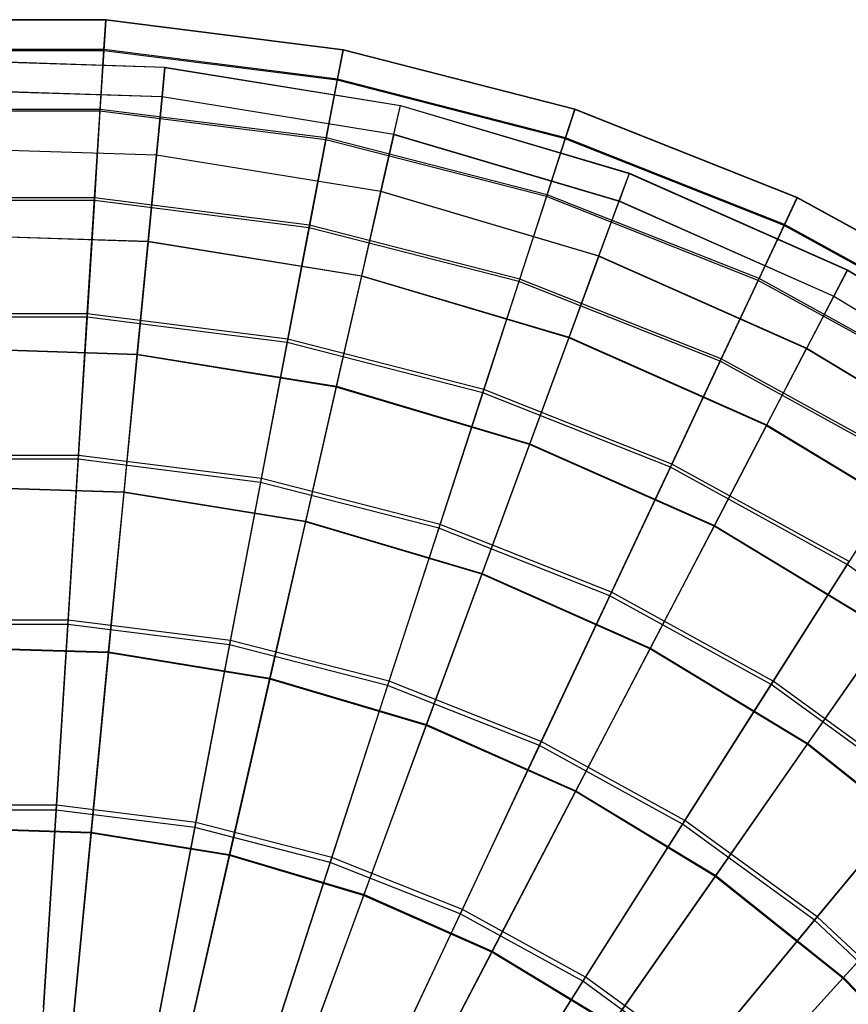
# Model space of a CAD drawing. Extents: x 0.2 to 40.1, y -6.7 to 6.7.
# Tile 150 of 256: x 13.5 to 14.9, y -1.8 to -0.2. Entities that reach past the tile are written whole.
import ezdxf

# ---------------------------------------------------------------- set-up
doc = ezdxf.new("R2010")
doc.units = 0
doc.header["$MEASUREMENT"] = 0
doc.layers.get('0').update_dxf_attribs({"color": 13, "linetype": 'CONTINUOUS'})

# ---------------------------------------------------------------- blocks, each defined once
blk = doc.blocks.new('SNOWBALL_XIV_PM3_STL')
at = {"color": 0}
for p, q in [((13.5971, -0.1708, 14.17), (13.19, -0.1708, 14.17)), ((13.5971, -0.1708, 14.17), (13.19, -0.1708, 14.17)), ((13.5971, -0.1714, 14.5738), (13.19, -0.1714, 14.5738)), ((13.5971, -0.1714, 14.5738), (13.19, -0.1714, 14.5738)), ((13.5971, -0.1714, 14.5738), (13.5938, -0.2236, 14.9743)), ((13.5971, -0.1714, 14.5738), (13.5938, -0.2236, 14.9743)), ((13.5939, -0.2217, 13.7693), (13.5971, -0.1708, 14.17)), ((13.5939, -0.2217, 13.7693), (13.5971, -0.1708, 14.17)), ((14.001, -0.2218, 14.17), (13.5971, -0.1708, 14.17)), ((13.5971, -0.1708, 14.17), (13.5971, -0.1714, 14.5738)), ((13.5971, -0.1708, 14.17), (13.5971, -0.1714, 14.5738)), ((14.001, -0.2218, 14.17), (13.5971, -0.1708, 14.17)), ((14.0009, -0.2224, 14.5738), (13.5971, -0.1714, 14.5738)), ((14.0009, -0.2224, 14.5738), (13.5971, -0.1714, 14.5738)), ((13.5939, -0.2217, 13.7693), (13.1932, -0.2217, 13.7693)), ((13.5939, -0.2217, 13.7693), (13.1932, -0.2217, 13.7693)), ((13.5938, -0.2236, 14.9743), (13.1933, -0.2236, 14.9743)), ((13.5938, -0.2236, 14.9743), (13.1933, -0.2236, 14.9743)), ((13.5938, -0.2236, 14.9743), (13.5873, -0.3265, 15.3648)), ((13.5938, -0.2236, 14.9743), (13.5873, -0.3265, 15.3648)), ((13.5875, -0.3233, 13.3785), (13.5939, -0.2217, 13.7693)), ((13.5875, -0.3233, 13.3785), (13.5939, -0.2217, 13.7693)), ((13.9911, -0.2738, 14.9743), (13.5938, -0.2236, 14.9743)), ((13.9911, -0.2738, 14.9743), (13.5938, -0.2236, 14.9743)), ((13.9915, -0.2719, 13.7693), (13.5939, -0.2217, 13.7693)), ((13.9915, -0.2719, 13.7693), (13.5939, -0.2217, 13.7693)), ((14.0009, -0.2224, 14.5738), (13.9911, -0.2738, 14.9743)), ((14.0009, -0.2224, 14.5738), (13.9911, -0.2738, 14.9743)), ((13.9915, -0.2719, 13.7693), (14.001, -0.2218, 14.17)), ((13.9915, -0.2719, 13.7693), (14.001, -0.2218, 14.17)), ((14.001, -0.2218, 14.17), (14.0009, -0.2224, 14.5738)), ((14.001, -0.2218, 14.17), (14.0009, -0.2224, 14.5738)), ((14.3951, -0.3237, 14.5738), (14.0009, -0.2224, 14.5738)), ((14.3951, -0.3237, 14.5738), (14.0009, -0.2224, 14.5738)), ((14.3953, -0.323, 14.17), (14.001, -0.2218, 14.17)), ((14.3953, -0.323, 14.17), (14.001, -0.2218, 14.17)), ((13.292, -0.2387, 14.1722), (13.6979, -0.2517, 14.1722)), ((13.292, -0.2387, 14.1722), (13.6979, -0.2517, 14.1722)), ((13.6979, -0.2518, 14.5682), (13.292, -0.2388, 14.5682)), ((13.6979, -0.2518, 14.5682), (13.292, -0.2388, 14.5682)), ((13.6979, -0.2518, 14.5682), (13.693, -0.302, 14.961)), ((13.6979, -0.2518, 14.5682), (13.693, -0.302, 14.961)), ((13.6931, -0.3016, 13.7793), (13.6979, -0.2517, 14.1722)), ((13.6931, -0.3016, 13.7793), (13.6979, -0.2517, 14.1722)), ((13.6979, -0.2518, 14.5682), (13.6979, -0.2517, 14.1722)), ((13.6979, -0.2517, 14.1722), (14.0988, -0.3165, 14.1722)), ((13.6979, -0.2518, 14.5682), (13.6979, -0.2517, 14.1722)), ((13.6979, -0.2517, 14.1722), (14.0988, -0.3165, 14.1722)), ((13.6979, -0.2518, 14.5682), (14.0987, -0.3166, 14.5682)), ((13.6979, -0.2518, 14.5682), (14.0987, -0.3166, 14.5682)), ((13.9911, -0.2738, 14.9743), (13.9718, -0.3751, 15.3648)), ((13.9911, -0.2738, 14.9743), (13.9718, -0.3751, 15.3648)), ((13.9724, -0.3719, 13.3785), (13.9915, -0.2719, 13.7693)), ((13.9724, -0.3719, 13.3785), (13.9915, -0.2719, 13.7693)), ((14.379, -0.3734, 14.9743), (13.9911, -0.2738, 14.9743)), ((14.379, -0.3734, 14.9743), (13.9911, -0.2738, 14.9743)), ((14.3796, -0.3715, 13.7693), (13.9915, -0.2719, 13.7693)), ((14.3796, -0.3715, 13.7693), (13.9915, -0.2719, 13.7693)), ((13.2936, -0.2888, 13.7793), (13.6931, -0.3016, 13.7793)), ((13.2936, -0.2888, 13.7793), (13.6931, -0.3016, 13.7793)), ((13.693, -0.302, 14.961), (13.2936, -0.2892, 14.961)), ((13.693, -0.302, 14.961), (13.2936, -0.2892, 14.961)), ((13.693, -0.302, 14.961), (13.6834, -0.4014, 15.3442)), ((13.693, -0.302, 14.961), (13.6834, -0.4014, 15.3442)), ((13.6835, -0.4007, 13.396), (13.6931, -0.3016, 13.7793)), ((13.6835, -0.4007, 13.396), (13.6931, -0.3016, 13.7793)), ((14.0875, -0.3658, 14.961), (13.693, -0.302, 14.961)), ((14.0875, -0.3658, 14.961), (13.693, -0.302, 14.961)), ((13.6931, -0.3016, 13.7793), (14.0876, -0.3654, 13.7793)), ((13.6931, -0.3016, 13.7793), (14.0876, -0.3654, 13.7793)), ((14.0875, -0.3658, 14.961), (14.0987, -0.3166, 14.5682)), ((14.0875, -0.3658, 14.961), (14.0987, -0.3166, 14.5682)), ((14.0876, -0.3654, 13.7793), (14.0988, -0.3165, 14.1722)), ((14.0876, -0.3654, 13.7793), (14.0988, -0.3165, 14.1722)), ((14.0988, -0.3165, 14.1722), (14.0987, -0.3166, 14.5682)), ((14.0988, -0.3165, 14.1722), (14.0987, -0.3166, 14.5682)), ((14.0987, -0.3166, 14.5682), (14.488, -0.4322, 14.5682)), ((14.0987, -0.3166, 14.5682), (14.488, -0.4322, 14.5682)), ((14.0988, -0.3165, 14.1722), (14.4881, -0.432, 14.1722)), ((14.0988, -0.3165, 14.1722), (14.4881, -0.432, 14.1722)), ((13.5875, -0.3233, 13.3785), (13.1996, -0.3233, 13.3785)), ((13.5875, -0.3233, 13.3785), (13.1996, -0.3233, 13.3785)), ((13.5873, -0.3265, 15.3648), (13.1998, -0.3265, 15.3648)), ((13.5873, -0.3265, 15.3648), (13.1998, -0.3265, 15.3648)), ((13.5873, -0.3265, 15.3648), (13.5778, -0.4784, 15.7389)), ((13.5873, -0.3265, 15.3648), (13.5778, -0.4784, 15.7389)), ((13.578, -0.4739, 13.0039), (13.5875, -0.3233, 13.3785)), ((13.578, -0.4739, 13.0039), (13.5875, -0.3233, 13.3785)), ((13.9718, -0.3751, 15.3648), (13.5873, -0.3265, 15.3648)), ((13.9718, -0.3751, 15.3648), (13.5873, -0.3265, 15.3648)), ((13.9724, -0.3719, 13.3785), (13.5875, -0.3233, 13.3785)), ((13.9724, -0.3719, 13.3785), (13.5875, -0.3233, 13.3785)), ((14.3951, -0.3237, 14.5738), (14.379, -0.3734, 14.9743)), ((14.3951, -0.3237, 14.5738), (14.379, -0.3734, 14.9743)), ((14.3796, -0.3715, 13.7693), (14.3953, -0.323, 14.17)), ((14.3796, -0.3715, 13.7693), (14.3953, -0.323, 14.17)), ((14.3953, -0.323, 14.17), (14.3951, -0.3237, 14.5738)), ((14.3953, -0.323, 14.17), (14.3951, -0.3237, 14.5738)), ((14.7736, -0.4735, 14.5738), (14.3951, -0.3237, 14.5738)), ((14.7736, -0.4735, 14.5738), (14.3951, -0.3237, 14.5738)), ((14.7739, -0.4729, 14.17), (14.3953, -0.323, 14.17)), ((14.7739, -0.4729, 14.17), (14.3953, -0.323, 14.17)), ((14.0875, -0.3658, 14.961), (14.0653, -0.4632, 15.3442)), ((14.0875, -0.3658, 14.961), (14.0653, -0.4632, 15.3442)), ((14.0654, -0.4625, 13.396), (14.0876, -0.3654, 13.7793)), ((14.0654, -0.4625, 13.396), (14.0876, -0.3654, 13.7793)), ((14.0875, -0.3658, 14.961), (14.4706, -0.4795, 14.961)), ((14.0875, -0.3658, 14.961), (14.4706, -0.4795, 14.961)), ((14.0876, -0.3654, 13.7793), (14.4708, -0.4791, 13.7793)), ((14.0876, -0.3654, 13.7793), (14.4708, -0.4791, 13.7793)), ((13.9718, -0.3751, 15.3648), (13.9433, -0.5246, 15.7389)), ((13.9718, -0.3751, 15.3648), (13.9433, -0.5246, 15.7389)), ((13.9441, -0.5202, 13.0039), (13.9724, -0.3719, 13.3785)), ((13.9441, -0.5202, 13.0039), (13.9724, -0.3719, 13.3785)), ((14.3471, -0.4715, 15.3648), (13.9718, -0.3751, 15.3648)), ((14.3471, -0.4715, 15.3648), (13.9718, -0.3751, 15.3648)), ((14.3481, -0.4684, 13.3785), (13.9724, -0.3719, 13.3785)), ((14.3481, -0.4684, 13.3785), (13.9724, -0.3719, 13.3785)), ((14.379, -0.3734, 14.9743), (14.3471, -0.4715, 15.3648)), ((14.379, -0.3734, 14.9743), (14.3471, -0.4715, 15.3648)), ((14.3481, -0.4684, 13.3785), (14.3796, -0.3715, 13.7693)), ((14.3481, -0.4684, 13.3785), (14.3796, -0.3715, 13.7693)), ((14.7513, -0.5208, 14.9743), (14.379, -0.3734, 14.9743)), ((14.7513, -0.5208, 14.9743), (14.379, -0.3734, 14.9743)), ((14.7522, -0.519, 13.7693), (14.3796, -0.3715, 13.7693)), ((14.7522, -0.519, 13.7693), (14.3796, -0.3715, 13.7693)), ((13.2968, -0.3883, 13.396), (13.6835, -0.4007, 13.396)), ((13.2968, -0.3883, 13.396), (13.6835, -0.4007, 13.396)), ((13.6834, -0.4014, 15.3442), (13.2968, -0.389, 15.3442)), ((13.6834, -0.4014, 15.3442), (13.2968, -0.389, 15.3442)), ((13.6834, -0.4014, 15.3442), (13.6692, -0.5485, 15.7116)), ((13.6834, -0.4014, 15.3442), (13.6692, -0.5485, 15.7116)), ((13.6693, -0.5475, 13.0285), (13.6835, -0.4007, 13.396)), ((13.6693, -0.5475, 13.0285), (13.6835, -0.4007, 13.396)), ((14.0653, -0.4632, 15.3442), (13.6834, -0.4014, 15.3442)), ((14.0653, -0.4632, 15.3442), (13.6834, -0.4014, 15.3442)), ((13.6835, -0.4007, 13.396), (14.0654, -0.4625, 13.396)), ((13.6835, -0.4007, 13.396), (14.0654, -0.4625, 13.396)), ((14.488, -0.4322, 14.5682), (14.4706, -0.4795, 14.961)), ((14.488, -0.4322, 14.5682), (14.4706, -0.4795, 14.961)), ((14.4708, -0.4791, 13.7793), (14.4881, -0.432, 14.1722)), ((14.4708, -0.4791, 13.7793), (14.4881, -0.432, 14.1722)), ((14.4881, -0.432, 14.1722), (14.488, -0.4322, 14.5682)), ((14.4881, -0.432, 14.1722), (14.488, -0.4322, 14.5682)), ((14.488, -0.4322, 14.5682), (14.8594, -0.5965, 14.5682)), ((14.488, -0.4322, 14.5682), (14.8594, -0.5965, 14.5682)), ((14.4881, -0.432, 14.1722), (14.8594, -0.5964, 14.1722)), ((14.4881, -0.432, 14.1722), (14.8594, -0.5964, 14.1722)), ((14.0653, -0.4632, 15.3442), (14.0324, -0.6072, 15.7116)), ((14.0653, -0.4632, 15.3442), (14.0324, -0.6072, 15.7116)), ((14.0326, -0.6062, 13.0285), (14.0654, -0.4625, 13.396)), ((14.0326, -0.6062, 13.0285), (14.0654, -0.4625, 13.396)), ((14.4361, -0.5732, 15.3442), (14.0653, -0.4632, 15.3442)), ((14.4361, -0.5732, 15.3442), (14.0653, -0.4632, 15.3442)), ((14.0654, -0.4625, 13.396), (14.4364, -0.5725, 13.396)), ((14.0654, -0.4625, 13.396), (14.4364, -0.5725, 13.396)), ((14.3015, -0.612, 13.0039), (14.3481, -0.4684, 13.3785)), ((14.3015, -0.612, 13.0039), (14.3481, -0.4684, 13.3785)), ((14.7088, -0.6112, 13.3785), (14.3481, -0.4684, 13.3785)), ((14.7088, -0.6112, 13.3785), (14.3481, -0.4684, 13.3785)), ((13.578, -0.4739, 13.0039), (13.2091, -0.4739, 13.0039)), ((13.578, -0.4739, 13.0039), (13.2091, -0.4739, 13.0039)), ((13.5778, -0.4784, 15.7389), (13.2094, -0.4784, 15.7389)), ((13.5778, -0.4784, 15.7389), (13.2094, -0.4784, 15.7389)), ((13.5778, -0.4784, 15.7389), (13.5653, -0.6768, 16.0905)), ((13.5778, -0.4784, 15.7389), (13.5653, -0.6768, 16.0905)), ((13.5656, -0.6712, 12.6517), (13.578, -0.4739, 13.0039)), ((13.5656, -0.6712, 12.6517), (13.578, -0.4739, 13.0039)), ((13.9433, -0.5246, 15.7389), (13.5778, -0.4784, 15.7389)), ((13.9433, -0.5246, 15.7389), (13.5778, -0.4784, 15.7389)), ((13.9441, -0.5202, 13.0039), (13.578, -0.4739, 13.0039)), ((13.9441, -0.5202, 13.0039), (13.578, -0.4739, 13.0039)), ((14.3471, -0.4715, 15.3648), (14.3001, -0.6162, 15.7389)), ((14.3471, -0.4715, 15.3648), (14.3001, -0.6162, 15.7389)), ((14.7074, -0.6141, 15.3648), (14.3471, -0.4715, 15.3648)), ((14.7074, -0.6141, 15.3648), (14.3471, -0.4715, 15.3648)), ((14.4361, -0.5732, 15.3442), (14.4706, -0.4795, 14.961)), ((14.4361, -0.5732, 15.3442), (14.4706, -0.4795, 14.961)), ((14.4364, -0.5725, 13.396), (14.4708, -0.4791, 13.7793)), ((14.4364, -0.5725, 13.396), (14.4708, -0.4791, 13.7793)), ((14.4706, -0.4795, 14.961), (14.836, -0.6412, 14.961)), ((14.4706, -0.4795, 14.961), (14.836, -0.6412, 14.961)), ((14.4708, -0.4791, 13.7793), (14.8362, -0.6409, 13.7793)), ((14.4708, -0.4791, 13.7793), (14.8362, -0.6409, 13.7793)), ((14.7736, -0.4735, 14.5738), (14.7513, -0.5208, 14.9743)), ((14.7736, -0.4735, 14.5738), (14.7513, -0.5208, 14.9743)), ((14.7522, -0.519, 13.7693), (14.7739, -0.4729, 14.17)), ((14.7522, -0.519, 13.7693), (14.7739, -0.4729, 14.17)), ((14.7739, -0.4729, 14.17), (14.7736, -0.4735, 14.5738)), ((14.7739, -0.4729, 14.17), (14.7736, -0.4735, 14.5738)), ((15.1303, -0.6696, 14.5738), (14.7736, -0.4735, 14.5738)), ((15.1303, -0.6696, 14.5738), (14.7736, -0.4735, 14.5738)), ((15.1306, -0.669, 14.17), (14.7739, -0.4729, 14.17)), ((15.1306, -0.669, 14.17), (14.7739, -0.4729, 14.17)), ((14.7088, -0.6112, 13.3785), (14.7522, -0.519, 13.7693)), ((14.7088, -0.6112, 13.3785), (14.7522, -0.519, 13.7693)), ((15.1033, -0.7121, 13.7693), (14.7522, -0.519, 13.7693)), ((15.1033, -0.7121, 13.7693), (14.7522, -0.519, 13.7693)), ((13.3015, -0.5357, 13.0285), (13.6693, -0.5475, 13.0285)), ((13.3015, -0.5357, 13.0285), (13.6693, -0.5475, 13.0285)), ((13.9433, -0.5246, 15.7389), (13.906, -0.7199, 16.0905)), ((13.9433, -0.5246, 15.7389), (13.906, -0.7199, 16.0905)), ((13.9071, -0.7143, 12.6517), (13.9441, -0.5202, 13.0039)), ((13.9071, -0.7143, 12.6517), (13.9441, -0.5202, 13.0039)), ((14.3001, -0.6162, 15.7389), (13.9433, -0.5246, 15.7389)), ((14.3001, -0.6162, 15.7389), (13.9433, -0.5246, 15.7389)), ((14.3015, -0.612, 13.0039), (13.9441, -0.5202, 13.0039)), ((14.3015, -0.612, 13.0039), (13.9441, -0.5202, 13.0039)), ((14.7513, -0.5208, 14.9743), (14.7074, -0.6141, 15.3648)), ((14.7513, -0.5208, 14.9743), (14.7074, -0.6141, 15.3648)), ((15.1022, -0.7138, 14.9743), (14.7513, -0.5208, 14.9743)), ((15.1022, -0.7138, 14.9743), (14.7513, -0.5208, 14.9743)), ((13.6692, -0.5485, 15.7116), (13.3015, -0.5367, 15.7116)), ((13.6692, -0.5485, 15.7116), (13.3015, -0.5367, 15.7116)), ((13.6692, -0.5485, 15.7116), (13.6507, -0.7407, 16.0573)), ((13.6692, -0.5485, 15.7116), (13.6507, -0.7407, 16.0573)), ((13.6508, -0.7395, 12.6826), (13.6693, -0.5475, 13.0285)), ((13.6508, -0.7395, 12.6826), (13.6693, -0.5475, 13.0285)), ((14.0324, -0.6072, 15.7116), (13.6692, -0.5485, 15.7116)), ((14.0324, -0.6072, 15.7116), (13.6692, -0.5485, 15.7116)), ((13.6693, -0.5475, 13.0285), (14.0326, -0.6062, 13.0285)), ((13.6693, -0.5475, 13.0285), (14.0326, -0.6062, 13.0285)), ((14.4361, -0.5732, 15.3442), (14.3851, -0.7118, 15.7116)), ((14.4361, -0.5732, 15.3442), (14.3851, -0.7118, 15.7116)), ((14.3854, -0.7109, 13.0285), (14.4364, -0.5725, 13.396)), ((14.3854, -0.7109, 13.0285), (14.4364, -0.5725, 13.396)), ((14.4361, -0.5732, 15.3442), (14.7898, -0.7298, 15.3442)), ((14.4361, -0.5732, 15.3442), (14.7898, -0.7298, 15.3442)), ((14.4364, -0.5725, 13.396), (14.7902, -0.7292, 13.396)), ((14.4364, -0.5725, 13.396), (14.7902, -0.7292, 13.396)), ((14.8594, -0.5965, 14.5682), (14.836, -0.6412, 14.961)), ((14.8594, -0.5965, 14.5682), (14.836, -0.6412, 14.961)), ((14.8362, -0.6409, 13.7793), (14.8594, -0.5964, 14.1722)), ((14.8362, -0.6409, 13.7793), (14.8594, -0.5964, 14.1722)), ((14.8594, -0.5964, 14.1722), (14.8594, -0.5965, 14.5682)), ((14.8594, -0.5964, 14.1722), (14.8594, -0.5965, 14.5682)), ((14.8594, -0.5964, 14.1722), (15.2067, -0.8069, 14.1722)), ((14.8594, -0.5964, 14.1722), (15.2067, -0.8069, 14.1722)), ((14.8594, -0.5965, 14.5682), (15.2066, -0.8071, 14.5682)), ((14.8594, -0.5965, 14.5682), (15.2066, -0.8071, 14.5682)), ((14.0324, -0.6072, 15.7116), (13.9894, -0.7955, 16.0573)), ((14.0324, -0.6072, 15.7116), (13.9894, -0.7955, 16.0573)), ((13.9897, -0.7943, 12.6826), (14.0326, -0.6062, 13.0285)), ((13.9897, -0.7943, 12.6826), (14.0326, -0.6062, 13.0285)), ((14.3851, -0.7118, 15.7116), (14.0324, -0.6072, 15.7116)), ((14.3851, -0.7118, 15.7116), (14.0324, -0.6072, 15.7116)), ((14.0326, -0.6062, 13.0285), (14.3854, -0.7109, 13.0285)), ((14.0326, -0.6062, 13.0285), (14.3854, -0.7109, 13.0285)), ((14.3001, -0.6162, 15.7389), (14.2386, -0.8053, 16.0905)), ((14.3001, -0.6162, 15.7389), (14.2386, -0.8053, 16.0905)), ((14.2404, -0.7999, 12.6517), (14.3015, -0.612, 13.0039)), ((14.2404, -0.7999, 12.6517), (14.3015, -0.612, 13.0039)), ((14.6426, -0.7518, 15.7389), (14.3001, -0.6162, 15.7389)), ((14.6426, -0.7518, 15.7389), (14.3001, -0.6162, 15.7389)), ((14.6445, -0.7478, 13.0039), (14.3015, -0.612, 13.0039)), ((14.6445, -0.7478, 13.0039), (14.3015, -0.612, 13.0039)), ((14.7074, -0.6141, 15.3648), (14.6426, -0.7518, 15.7389)), ((14.7074, -0.6141, 15.3648), (14.6426, -0.7518, 15.7389)), ((14.6445, -0.7478, 13.0039), (14.7088, -0.6112, 13.3785)), ((14.6445, -0.7478, 13.0039), (14.7088, -0.6112, 13.3785)), ((15.047, -0.8008, 15.3648), (14.7074, -0.6141, 15.3648)), ((15.047, -0.8008, 15.3648), (14.7074, -0.6141, 15.3648)), ((15.0487, -0.7981, 13.3785), (14.7088, -0.6112, 13.3785)), ((15.0487, -0.7981, 13.3785), (14.7088, -0.6112, 13.3785)), ((14.836, -0.6412, 14.961), (14.7898, -0.7298, 15.3442)), ((14.836, -0.6412, 14.961), (14.7898, -0.7298, 15.3442)), ((14.7902, -0.7292, 13.396), (14.8362, -0.6409, 13.7793)), ((14.7902, -0.7292, 13.396), (14.8362, -0.6409, 13.7793)), ((14.836, -0.6412, 14.961), (15.1778, -0.8484, 14.961)), ((14.836, -0.6412, 14.961), (15.1778, -0.8484, 14.961)), ((14.8362, -0.6409, 13.7793), (15.178, -0.848, 13.7793)), ((14.8362, -0.6409, 13.7793), (15.178, -0.848, 13.7793)), ((13.5656, -0.6712, 12.6517), (13.2215, -0.6712, 12.6517)), ((13.5656, -0.6712, 12.6517), (13.2215, -0.6712, 12.6517)), ((13.5653, -0.6768, 16.0905), (13.2218, -0.6768, 16.0905)), ((13.5653, -0.6768, 16.0905), (13.2218, -0.6768, 16.0905)), ((13.5653, -0.6768, 16.0905), (13.5501, -0.9185, 16.4137)), ((13.5653, -0.6768, 16.0905), (13.5501, -0.9185, 16.4137)), ((13.5505, -0.9118, 12.3277), (13.5656, -0.6712, 12.6517)), ((13.5505, -0.9118, 12.3277), (13.5656, -0.6712, 12.6517)), ((13.906, -0.7199, 16.0905), (13.5653, -0.6768, 16.0905)), ((13.906, -0.7199, 16.0905), (13.5653, -0.6768, 16.0905)), ((13.9071, -0.7143, 12.6517), (13.5656, -0.6712, 12.6517)), ((13.9071, -0.7143, 12.6517), (13.5656, -0.6712, 12.6517)), ((13.906, -0.7199, 16.0905), (13.8606, -0.9577, 16.4137)), ((13.906, -0.7199, 16.0905), (13.8606, -0.9577, 16.4137)), ((13.8619, -0.9511, 12.3277), (13.9071, -0.7143, 12.6517)), ((13.8619, -0.9511, 12.3277), (13.9071, -0.7143, 12.6517)), ((14.2386, -0.8053, 16.0905), (13.906, -0.7199, 16.0905)), ((14.2386, -0.8053, 16.0905), (13.906, -0.7199, 16.0905)), ((14.2404, -0.7999, 12.6517), (13.9071, -0.7143, 12.6517)), ((14.2404, -0.7999, 12.6517), (13.9071, -0.7143, 12.6517)), ((14.3851, -0.7118, 15.7116), (14.3184, -0.8931, 16.0573)), ((14.3851, -0.7118, 15.7116), (14.3184, -0.8931, 16.0573)), ((14.3188, -0.892, 12.6826), (14.3854, -0.7109, 13.0285)), ((14.3188, -0.892, 12.6826), (14.3854, -0.7109, 13.0285)), ((14.7215, -0.8608, 15.7116), (14.3851, -0.7118, 15.7116)), ((14.7215, -0.8608, 15.7116), (14.3851, -0.7118, 15.7116)), ((14.3854, -0.7109, 13.0285), (14.722, -0.8599, 13.0285)), ((14.3854, -0.7109, 13.0285), (14.722, -0.8599, 13.0285)), ((13.3077, -0.7285, 12.6826), (13.6508, -0.7395, 12.6826)), ((13.3077, -0.7285, 12.6826), (13.6508, -0.7395, 12.6826)), ((13.6507, -0.7407, 16.0573), (13.3077, -0.7297, 16.0573)), ((13.6507, -0.7407, 16.0573), (13.3077, -0.7297, 16.0573)), ((14.7215, -0.8608, 15.7116), (14.7898, -0.7298, 15.3442)), ((14.7215, -0.8608, 15.7116), (14.7898, -0.7298, 15.3442)), ((14.722, -0.8599, 13.0285), (14.7902, -0.7292, 13.396)), ((14.722, -0.8599, 13.0285), (14.7902, -0.7292, 13.396)), ((14.7898, -0.7298, 15.3442), (15.1206, -0.9303, 15.3442)), ((14.7898, -0.7298, 15.3442), (15.1206, -0.9303, 15.3442)), ((14.7902, -0.7292, 13.396), (15.121, -0.9297, 13.396)), ((14.7902, -0.7292, 13.396), (15.121, -0.9297, 13.396)), ((13.6507, -0.7407, 16.0573), (13.6281, -0.9751, 16.3757)), ((13.6507, -0.7407, 16.0573), (13.6281, -0.9751, 16.3757)), ((13.6282, -0.9737, 12.364), (13.6508, -0.7395, 12.6826)), ((13.6282, -0.9737, 12.364), (13.6508, -0.7395, 12.6826)), ((13.9894, -0.7955, 16.0573), (13.6507, -0.7407, 16.0573)), ((13.9894, -0.7955, 16.0573), (13.6507, -0.7407, 16.0573)), ((13.6508, -0.7395, 12.6826), (13.9897, -0.7943, 12.6826)), ((13.6508, -0.7395, 12.6826), (13.9897, -0.7943, 12.6826)), ((14.6426, -0.7518, 15.7389), (14.558, -0.9317, 16.0905)), ((14.6426, -0.7518, 15.7389), (14.558, -0.9317, 16.0905)), ((14.5604, -0.9266, 12.6517), (14.6445, -0.7478, 13.0039)), ((14.5604, -0.9266, 12.6517), (14.6445, -0.7478, 13.0039)), ((14.9654, -0.9293, 15.7389), (14.6426, -0.7518, 15.7389)), ((14.9654, -0.9293, 15.7389), (14.6426, -0.7518, 15.7389)), ((14.9678, -0.9255, 13.0039), (14.6445, -0.7478, 13.0039)), ((14.9678, -0.9255, 13.0039), (14.6445, -0.7478, 13.0039)), ((13.9894, -0.7955, 16.0573), (13.937, -1.0251, 16.3757)), ((13.9894, -0.7955, 16.0573), (13.937, -1.0251, 16.3757)), ((13.9374, -1.0236, 12.364), (13.9897, -0.7943, 12.6826)), ((13.9374, -1.0236, 12.364), (13.9897, -0.7943, 12.6826)), ((14.3184, -0.8931, 16.0573), (13.9894, -0.7955, 16.0573)), ((14.3184, -0.8931, 16.0573), (13.9894, -0.7955, 16.0573)), ((13.9897, -0.7943, 12.6826), (14.3188, -0.892, 12.6826)), ((13.9897, -0.7943, 12.6826), (14.3188, -0.892, 12.6826)), ((14.1659, -1.0292, 12.3277), (14.2404, -0.7999, 12.6517)), ((14.1659, -1.0292, 12.3277), (14.2404, -0.7999, 12.6517)), ((14.5604, -0.9266, 12.6517), (14.2404, -0.7999, 12.6517)), ((14.5604, -0.9266, 12.6517), (14.2404, -0.7999, 12.6517)), ((14.2386, -0.8053, 16.0905), (14.1638, -1.0356, 16.4137)), ((14.2386, -0.8053, 16.0905), (14.1638, -1.0356, 16.4137)), ((14.558, -0.9317, 16.0905), (14.2386, -0.8053, 16.0905)), ((14.558, -0.9317, 16.0905), (14.2386, -0.8053, 16.0905)), ((14.7215, -0.8608, 15.7116), (14.6322, -1.032, 16.0573)), ((14.7215, -0.8608, 15.7116), (14.6322, -1.032, 16.0573)), ((14.6327, -1.0309, 12.6826), (14.722, -0.8599, 13.0285)), ((14.6327, -1.0309, 12.6826), (14.722, -0.8599, 13.0285)), ((14.7215, -0.8608, 15.7116), (15.0361, -1.0515, 15.7116)), ((14.7215, -0.8608, 15.7116), (15.0361, -1.0515, 15.7116)), ((14.722, -0.8599, 13.0285), (15.0367, -1.0507, 13.0285)), ((14.722, -0.8599, 13.0285), (15.0367, -1.0507, 13.0285)), ((14.3184, -0.8931, 16.0573), (14.2371, -1.1141, 16.3757)), ((14.3184, -0.8931, 16.0573), (14.2371, -1.1141, 16.3757)), ((14.2376, -1.1127, 12.364), (14.3188, -0.892, 12.6826)), ((14.2376, -1.1127, 12.364), (14.3188, -0.892, 12.6826)), ((14.6322, -1.032, 16.0573), (14.3184, -0.8931, 16.0573)), ((14.6322, -1.032, 16.0573), (14.3184, -0.8931, 16.0573)), ((14.3188, -0.892, 12.6826), (14.6327, -1.0309, 12.6826)), ((14.3188, -0.892, 12.6826), (14.6327, -1.0309, 12.6826)), ((13.5505, -0.9118, 12.3277), (13.2366, -0.9118, 12.3277)), ((13.5505, -0.9118, 12.3277), (13.2366, -0.9118, 12.3277)), ((13.5501, -0.9185, 16.4137), (13.237, -0.9185, 16.4137)), ((13.5501, -0.9185, 16.4137), (13.237, -0.9185, 16.4137)), ((13.5501, -0.9185, 16.4137), (13.5324, -1.1994, 16.7033)), ((13.5501, -0.9185, 16.4137), (13.5324, -1.1994, 16.7033)), ((13.5329, -1.1918, 12.0371), (13.5505, -0.9118, 12.3277)), ((13.5329, -1.1918, 12.0371), (13.5505, -0.9118, 12.3277)), ((13.8606, -0.9577, 16.4137), (13.5501, -0.9185, 16.4137)), ((13.8606, -0.9577, 16.4137), (13.5501, -0.9185, 16.4137)), ((13.8619, -0.9511, 12.3277), (13.5505, -0.9118, 12.3277)), ((13.8619, -0.9511, 12.3277), (13.5505, -0.9118, 12.3277)), ((14.558, -0.9317, 16.0905), (14.4549, -1.1508, 16.4137)), ((14.558, -0.9317, 16.0905), (14.4549, -1.1508, 16.4137)), ((14.4577, -1.1447, 12.3277), (14.5604, -0.9266, 12.6517)), ((14.4577, -1.1447, 12.3277), (14.5604, -0.9266, 12.6517)), ((14.8589, -1.0972, 16.0905), (14.558, -0.9317, 16.0905)), ((14.8589, -1.0972, 16.0905), (14.558, -0.9317, 16.0905)), ((14.8619, -1.0924, 12.6517), (14.5604, -0.9266, 12.6517)), ((14.8619, -1.0924, 12.6517), (14.5604, -0.9266, 12.6517)), ((14.9654, -0.9293, 15.7389), (14.8589, -1.0972, 16.0905)), ((14.9654, -0.9293, 15.7389), (14.8589, -1.0972, 16.0905)), ((13.8093, -1.2267, 12.0371), (13.8619, -0.9511, 12.3277)), ((13.8093, -1.2267, 12.0371), (13.8619, -0.9511, 12.3277)), ((14.1659, -1.0292, 12.3277), (13.8619, -0.9511, 12.3277)), ((14.1659, -1.0292, 12.3277), (13.8619, -0.9511, 12.3277)), ((13.3152, -0.9636, 12.364), (13.6282, -0.9737, 12.364)), ((13.3152, -0.9636, 12.364), (13.6282, -0.9737, 12.364)), ((13.6281, -0.9751, 16.3757), (13.3153, -0.9651, 16.3757)), ((13.6281, -0.9751, 16.3757), (13.3153, -0.9651, 16.3757)), ((13.8606, -0.9577, 16.4137), (13.8079, -1.2342, 16.7033)), ((13.8606, -0.9577, 16.4137), (13.8079, -1.2342, 16.7033)), ((14.1638, -1.0356, 16.4137), (13.8606, -0.9577, 16.4137)), ((14.1638, -1.0356, 16.4137), (13.8606, -0.9577, 16.4137)), ((13.6281, -0.9751, 16.3757), (13.6018, -1.2479, 16.6617)), ((13.6281, -0.9751, 16.3757), (13.6018, -1.2479, 16.6617)), ((13.6019, -1.2462, 12.0779), (13.6282, -0.9737, 12.364)), ((13.6019, -1.2462, 12.0779), (13.6282, -0.9737, 12.364)), ((13.937, -1.0251, 16.3757), (13.6281, -0.9751, 16.3757)), ((13.937, -1.0251, 16.3757), (13.6281, -0.9751, 16.3757)), ((13.6282, -0.9737, 12.364), (13.9374, -1.0236, 12.364)), ((13.6282, -0.9737, 12.364), (13.9374, -1.0236, 12.364)), ((13.937, -1.0251, 16.3757), (13.8761, -1.2922, 16.6617)), ((13.937, -1.0251, 16.3757), (13.8761, -1.2922, 16.6617)), ((13.8764, -1.2906, 12.0779), (13.9374, -1.0236, 12.364)), ((13.8764, -1.2906, 12.0779), (13.9374, -1.0236, 12.364)), ((14.2371, -1.1141, 16.3757), (13.937, -1.0251, 16.3757)), ((14.2371, -1.1141, 16.3757), (13.937, -1.0251, 16.3757)), ((13.9374, -1.0236, 12.364), (14.2376, -1.1127, 12.364)), ((13.9374, -1.0236, 12.364), (14.2376, -1.1127, 12.364)), ((14.1638, -1.0356, 16.4137), (14.0768, -1.3033, 16.7033)), ((14.1638, -1.0356, 16.4137), (14.0768, -1.3033, 16.7033)), ((14.0792, -1.296, 12.0371), (14.1659, -1.0292, 12.3277)), ((14.0792, -1.296, 12.0371), (14.1659, -1.0292, 12.3277)), ((14.4549, -1.1508, 16.4137), (14.1638, -1.0356, 16.4137)), ((14.4549, -1.1508, 16.4137), (14.1638, -1.0356, 16.4137)), ((14.4577, -1.1447, 12.3277), (14.1659, -1.0292, 12.3277)), ((14.4577, -1.1447, 12.3277), (14.1659, -1.0292, 12.3277)), ((14.6322, -1.032, 16.0573), (14.5232, -1.2408, 16.3757)), ((14.6322, -1.032, 16.0573), (14.5232, -1.2408, 16.3757)), ((14.5239, -1.2395, 12.364), (14.6327, -1.0309, 12.6826)), ((14.5239, -1.2395, 12.364), (14.6327, -1.0309, 12.6826)), ((14.9256, -1.2099, 16.0573), (14.6322, -1.032, 16.0573)), ((14.9256, -1.2099, 16.0573), (14.6322, -1.032, 16.0573)), ((14.6327, -1.0309, 12.6826), (14.9263, -1.2089, 12.6826)), ((14.6327, -1.0309, 12.6826), (14.9263, -1.2089, 12.6826)), ((14.8589, -1.0972, 16.0905), (14.7292, -1.3016, 16.4137)), ((14.8589, -1.0972, 16.0905), (14.7292, -1.3016, 16.4137)), ((14.7328, -1.2959, 12.3277), (14.8619, -1.0924, 12.6517)), ((14.7328, -1.2959, 12.3277), (14.8619, -1.0924, 12.6517)), ((15.1368, -1.299, 16.0905), (14.8589, -1.0972, 16.0905)), ((15.1368, -1.299, 16.0905), (14.8589, -1.0972, 16.0905)), ((14.2371, -1.1141, 16.3757), (14.1424, -1.3713, 16.6617)), ((14.2371, -1.1141, 16.3757), (14.1424, -1.3713, 16.6617)), ((14.143, -1.3697, 12.0779), (14.2376, -1.1127, 12.364)), ((14.143, -1.3697, 12.0779), (14.2376, -1.1127, 12.364)), ((14.5232, -1.2408, 16.3757), (14.2371, -1.1141, 16.3757)), ((14.5232, -1.2408, 16.3757), (14.2371, -1.1141, 16.3757)), ((14.2376, -1.1127, 12.364), (14.5239, -1.2395, 12.364)), ((14.2376, -1.1127, 12.364), (14.5239, -1.2395, 12.364)), ((14.4549, -1.1508, 16.4137), (14.335, -1.4055, 16.7033)), ((14.4549, -1.1508, 16.4137), (14.335, -1.4055, 16.7033)), ((14.3383, -1.3986, 12.0371), (14.4577, -1.1447, 12.3277)), ((14.3383, -1.3986, 12.0371), (14.4577, -1.1447, 12.3277)), ((14.7292, -1.3016, 16.4137), (14.4549, -1.1508, 16.4137)), ((14.7292, -1.3016, 16.4137), (14.4549, -1.1508, 16.4137)), ((14.7328, -1.2959, 12.3277), (14.4577, -1.1447, 12.3277)), ((14.7328, -1.2959, 12.3277), (14.4577, -1.1447, 12.3277)), ((13.5329, -1.1918, 12.0371), (13.2542, -1.1918, 12.0371)), ((13.5329, -1.1918, 12.0371), (13.2542, -1.1918, 12.0371)), ((13.5324, -1.1994, 16.7033), (13.2547, -1.1994, 16.7033)), ((13.5324, -1.1994, 16.7033), (13.2547, -1.1994, 16.7033)), ((13.5324, -1.1994, 16.7033), (13.5125, -1.515, 16.9546)), ((13.5324, -1.1994, 16.7033), (13.5125, -1.515, 16.9546)), ((13.5131, -1.5066, 11.7848), (13.5329, -1.1918, 12.0371)), ((13.5131, -1.5066, 11.7848), (13.5329, -1.1918, 12.0371)), ((13.8079, -1.2342, 16.7033), (13.5324, -1.1994, 16.7033)), ((13.8079, -1.2342, 16.7033), (13.5324, -1.1994, 16.7033)), ((13.8093, -1.2267, 12.0371), (13.5329, -1.1918, 12.0371)), ((13.8093, -1.2267, 12.0371), (13.5329, -1.1918, 12.0371)), ((14.9256, -1.2099, 16.0573), (14.7909, -1.4031, 16.3757)), ((14.9256, -1.2099, 16.0573), (14.7909, -1.4031, 16.3757)), ((14.7917, -1.4018, 12.364), (14.9263, -1.2089, 12.6826)), ((14.7917, -1.4018, 12.364), (14.9263, -1.2089, 12.6826)), ((13.324, -1.2373, 12.0779), (13.6019, -1.2462, 12.0779)), ((13.324, -1.2373, 12.0779), (13.6019, -1.2462, 12.0779)), ((13.6018, -1.2479, 16.6617), (13.3241, -1.239, 16.6617)), ((13.6018, -1.2479, 16.6617), (13.3241, -1.239, 16.6617)), ((13.8079, -1.2342, 16.7033), (13.7486, -1.5448, 16.9546)), ((13.8079, -1.2342, 16.7033), (13.7486, -1.5448, 16.9546)), ((13.7502, -1.5365, 11.7848), (13.8093, -1.2267, 12.0371)), ((13.7502, -1.5365, 11.7848), (13.8093, -1.2267, 12.0371)), ((14.0768, -1.3033, 16.7033), (13.8079, -1.2342, 16.7033)), ((14.0768, -1.3033, 16.7033), (13.8079, -1.2342, 16.7033)), ((14.0792, -1.296, 12.0371), (13.8093, -1.2267, 12.0371)), ((14.0792, -1.296, 12.0371), (13.8093, -1.2267, 12.0371)), ((13.6018, -1.2479, 16.6617), (13.5722, -1.5545, 16.9105)), ((13.6018, -1.2479, 16.6617), (13.5722, -1.5545, 16.9105)), ((13.5724, -1.5527, 11.8289), (13.6019, -1.2462, 12.0779)), ((13.5724, -1.5527, 11.8289), (13.6019, -1.2462, 12.0779)), ((13.8761, -1.2922, 16.6617), (13.6018, -1.2479, 16.6617)), ((13.8761, -1.2922, 16.6617), (13.6018, -1.2479, 16.6617)), ((13.6019, -1.2462, 12.0779), (13.8764, -1.2906, 12.0779)), ((13.6019, -1.2462, 12.0779), (13.8764, -1.2906, 12.0779)), ((14.5232, -1.2408, 16.3757), (14.3965, -1.4837, 16.6617)), ((14.5232, -1.2408, 16.3757), (14.3965, -1.4837, 16.6617)), ((14.3973, -1.4822, 12.0779), (14.5239, -1.2395, 12.364)), ((14.3973, -1.4822, 12.0779), (14.5239, -1.2395, 12.364)), ((14.7909, -1.4031, 16.3757), (14.5232, -1.2408, 16.3757)), ((14.7909, -1.4031, 16.3757), (14.5232, -1.2408, 16.3757)), ((14.5239, -1.2395, 12.364), (14.7917, -1.4018, 12.364)), ((14.5239, -1.2395, 12.364), (14.7917, -1.4018, 12.364)), ((13.8761, -1.2922, 16.6617), (13.8075, -1.5926, 16.9105)), ((13.8761, -1.2922, 16.6617), (13.8075, -1.5926, 16.9105)), ((13.8079, -1.5907, 11.8289), (13.8764, -1.2906, 12.0779)), ((13.8079, -1.5907, 11.8289), (13.8764, -1.2906, 12.0779)), ((14.1424, -1.3713, 16.6617), (13.8761, -1.2922, 16.6617)), ((14.1424, -1.3713, 16.6617), (13.8761, -1.2922, 16.6617)), ((13.8764, -1.2906, 12.0779), (14.143, -1.3697, 12.0779)), ((13.8764, -1.2906, 12.0779), (14.143, -1.3697, 12.0779)), ((14.0768, -1.3033, 16.7033), (13.9791, -1.604, 16.9546)), ((14.0768, -1.3033, 16.7033), (13.9791, -1.604, 16.9546)), ((13.9817, -1.596, 11.7848), (14.0792, -1.296, 12.0371)), ((13.9817, -1.596, 11.7848), (14.0792, -1.296, 12.0371)), ((14.335, -1.4055, 16.7033), (14.0768, -1.3033, 16.7033)), ((14.335, -1.4055, 16.7033), (14.0768, -1.3033, 16.7033)), ((14.3383, -1.3986, 12.0371), (14.0792, -1.296, 12.0371)), ((14.3383, -1.3986, 12.0371), (14.0792, -1.296, 12.0371)), ((14.7292, -1.3016, 16.4137), (14.5784, -1.5393, 16.7033)), ((14.7292, -1.3016, 16.4137), (14.5784, -1.5393, 16.7033)), ((14.5825, -1.5328, 12.0371), (14.7328, -1.2959, 12.3277)), ((14.5825, -1.5328, 12.0371), (14.7328, -1.2959, 12.3277)), ((14.9824, -1.4856, 16.4137), (14.7292, -1.3016, 16.4137)), ((14.9824, -1.4856, 16.4137), (14.7292, -1.3016, 16.4137)), ((14.9867, -1.4804, 12.3277), (14.7328, -1.2959, 12.3277)), ((14.9867, -1.4804, 12.3277), (14.7328, -1.2959, 12.3277)), ((14.1424, -1.3713, 16.6617), (14.036, -1.6604, 16.9105)), ((14.1424, -1.3713, 16.6617), (14.036, -1.6604, 16.9105)), ((14.0367, -1.6586, 11.8289), (14.143, -1.3697, 12.0779)), ((14.0367, -1.6586, 11.8289), (14.143, -1.3697, 12.0779)), ((14.3965, -1.4837, 16.6617), (14.1424, -1.3713, 16.6617)), ((14.3965, -1.4837, 16.6617), (14.1424, -1.3713, 16.6617)), ((14.143, -1.3697, 12.0779), (14.3973, -1.4822, 12.0779)), ((14.143, -1.3697, 12.0779), (14.3973, -1.4822, 12.0779)), ((14.335, -1.4055, 16.7033), (14.2004, -1.6916, 16.9546)), ((14.335, -1.4055, 16.7033), (14.2004, -1.6916, 16.9546)), ((14.204, -1.684, 11.7848), (14.3383, -1.3986, 12.0371)), ((14.204, -1.684, 11.7848), (14.3383, -1.3986, 12.0371)), ((14.5784, -1.5393, 16.7033), (14.335, -1.4055, 16.7033)), ((14.5784, -1.5393, 16.7033), (14.335, -1.4055, 16.7033)), ((14.5825, -1.5328, 12.0371), (14.3383, -1.3986, 12.0371)), ((14.5825, -1.5328, 12.0371), (14.3383, -1.3986, 12.0371)), ((14.7909, -1.4031, 16.3757), (14.6341, -1.6278, 16.6617)), ((14.7909, -1.4031, 16.3757), (14.6341, -1.6278, 16.6617)), ((14.6351, -1.6264, 12.0779), (14.7917, -1.4018, 12.364)), ((14.6351, -1.6264, 12.0779), (14.7917, -1.4018, 12.364)), ((15.0356, -1.5982, 16.3757), (14.7909, -1.4031, 16.3757)), ((15.0356, -1.5982, 16.3757), (14.7909, -1.4031, 16.3757)), ((14.7917, -1.4018, 12.364), (15.0366, -1.5971, 12.364)), ((14.7917, -1.4018, 12.364), (15.0366, -1.5971, 12.364)), ((14.3965, -1.4837, 16.6617), (14.254, -1.7569, 16.9105)), ((14.3965, -1.4837, 16.6617), (14.254, -1.7569, 16.9105)), ((14.2549, -1.7552, 11.8289), (14.3973, -1.4822, 12.0779)), ((14.2549, -1.7552, 11.8289), (14.3973, -1.4822, 12.0779)), ((14.6341, -1.6278, 16.6617), (14.3965, -1.4837, 16.6617)), ((14.6341, -1.6278, 16.6617), (14.3965, -1.4837, 16.6617)), ((14.3973, -1.4822, 12.0779), (14.6351, -1.6264, 12.0779)), ((14.3973, -1.4822, 12.0779), (14.6351, -1.6264, 12.0779)), ((14.9824, -1.4856, 16.4137), (14.803, -1.7025, 16.7033)), ((14.9824, -1.4856, 16.4137), (14.803, -1.7025, 16.7033)), ((14.8079, -1.6966, 12.0371), (14.9867, -1.4804, 12.3277)), ((14.8079, -1.6966, 12.0371), (14.9867, -1.4804, 12.3277)), ((13.5131, -1.5066, 11.7848), (13.274, -1.5066, 11.7848)), ((13.5131, -1.5066, 11.7848), (13.274, -1.5066, 11.7848)), ((13.4914, -1.8509, 11.575), (13.5131, -1.5066, 11.7848)), ((13.4914, -1.8509, 11.575), (13.5131, -1.5066, 11.7848)), ((13.7502, -1.5365, 11.7848), (13.5131, -1.5066, 11.7848)), ((13.7502, -1.5365, 11.7848), (13.5131, -1.5066, 11.7848)), ((13.5125, -1.515, 16.9546), (13.2746, -1.515, 16.9546)), ((13.5125, -1.515, 16.9546), (13.2746, -1.515, 16.9546)), ((13.5125, -1.515, 16.9546), (13.4908, -1.8601, 17.1633)), ((13.5125, -1.515, 16.9546), (13.4908, -1.8601, 17.1633)), ((13.7486, -1.5448, 16.9546), (13.5125, -1.515, 16.9546)), ((13.7486, -1.5448, 16.9546), (13.5125, -1.515, 16.9546)), ((13.6856, -1.8755, 11.575), (13.7502, -1.5365, 11.7848)), ((13.6856, -1.8755, 11.575), (13.7502, -1.5365, 11.7848)), ((13.9817, -1.596, 11.7848), (13.7502, -1.5365, 11.7848)), ((13.9817, -1.596, 11.7848), (13.7502, -1.5365, 11.7848)), ((14.5784, -1.5393, 16.7033), (14.4089, -1.8063, 16.9546)), ((14.5784, -1.5393, 16.7033), (14.4089, -1.8063, 16.9546)), ((14.4135, -1.7991, 11.7848), (14.5825, -1.5328, 12.0371)), ((14.4135, -1.7991, 11.7848), (14.5825, -1.5328, 12.0371)), ((14.803, -1.7025, 16.7033), (14.5784, -1.5393, 16.7033)), ((14.803, -1.7025, 16.7033), (14.5784, -1.5393, 16.7033)), ((14.8079, -1.6966, 12.0371), (14.5825, -1.5328, 12.0371)), ((14.8079, -1.6966, 12.0371), (14.5825, -1.5328, 12.0371)), ((13.3339, -1.545, 11.8289), (13.5724, -1.5527, 11.8289)), ((13.3339, -1.545, 11.8289), (13.5724, -1.5527, 11.8289)), ((13.5722, -1.5545, 16.9105), (13.3339, -1.5469, 16.9105)), ((13.5722, -1.5545, 16.9105), (13.3339, -1.5469, 16.9105)), ((13.5722, -1.5545, 16.9105), (13.5398, -1.8902, 17.1182)), ((13.5722, -1.5545, 16.9105), (13.5398, -1.8902, 17.1182)), ((13.54, -1.8881, 11.6209), (13.5724, -1.5527, 11.8289)), ((13.54, -1.8881, 11.6209), (13.5724, -1.5527, 11.8289)), ((13.8075, -1.5926, 16.9105), (13.5722, -1.5545, 16.9105)), ((13.8075, -1.5926, 16.9105), (13.5722, -1.5545, 16.9105)), ((13.5724, -1.5527, 11.8289), (13.8079, -1.5907, 11.8289)), ((13.5724, -1.5527, 11.8289), (13.8079, -1.5907, 11.8289)), ((13.7486, -1.5448, 16.9546), (13.6838, -1.8845, 17.1633)), ((13.7486, -1.5448, 16.9546), (13.6838, -1.8845, 17.1633)), ((13.9791, -1.604, 16.9546), (13.7486, -1.5448, 16.9546)), ((13.9791, -1.604, 16.9546), (13.7486, -1.5448, 16.9546)), ((13.7329, -1.9193, 11.6209), (13.8079, -1.5907, 11.8289)), ((13.7329, -1.9193, 11.6209), (13.8079, -1.5907, 11.8289)), ((13.8079, -1.5907, 11.8289), (14.0367, -1.6586, 11.8289)), ((13.8079, -1.5907, 11.8289), (14.0367, -1.6586, 11.8289)), ((13.8075, -1.5926, 16.9105), (13.7325, -1.9213, 17.1182)), ((13.8075, -1.5926, 16.9105), (13.7325, -1.9213, 17.1182)), ((14.036, -1.6604, 16.9105), (13.8075, -1.5926, 16.9105)), ((14.036, -1.6604, 16.9105), (13.8075, -1.5926, 16.9105)), ((13.9791, -1.604, 16.9546), (13.8723, -1.9329, 17.1633)), ((13.9791, -1.604, 16.9546), (13.8723, -1.9329, 17.1633)), ((13.8751, -1.9241, 11.575), (13.9817, -1.596, 11.7848)), ((13.8751, -1.9241, 11.575), (13.9817, -1.596, 11.7848)), ((14.2004, -1.6916, 16.9546), (13.9791, -1.604, 16.9546)), ((14.2004, -1.6916, 16.9546), (13.9791, -1.604, 16.9546)), ((14.204, -1.684, 11.7848), (13.9817, -1.596, 11.7848)), ((14.204, -1.684, 11.7848), (13.9817, -1.596, 11.7848)), ((15.0356, -1.5982, 16.3757), (14.8513, -1.801, 16.6617)), ((15.0356, -1.5982, 16.3757), (14.8513, -1.801, 16.6617)), ((14.8525, -1.7998, 12.0779), (15.0366, -1.5971, 12.364)), ((14.8525, -1.7998, 12.0779), (15.0366, -1.5971, 12.364)), ((14.6341, -1.6278, 16.6617), (14.4578, -1.8805, 16.9105)), ((14.6341, -1.6278, 16.6617), (14.4578, -1.8805, 16.9105)), ((14.4589, -1.8789, 11.8289), (14.6351, -1.6264, 12.0779)), ((14.4589, -1.8789, 11.8289), (14.6351, -1.6264, 12.0779)), ((14.8513, -1.801, 16.6617), (14.6341, -1.6278, 16.6617)), ((14.8513, -1.801, 16.6617), (14.6341, -1.6278, 16.6617)), ((14.6351, -1.6264, 12.0779), (14.8525, -1.7998, 12.0779)), ((14.6351, -1.6264, 12.0779), (14.8525, -1.7998, 12.0779)), ((14.036, -1.6604, 16.9105), (13.9196, -1.9768, 17.1182)), ((14.036, -1.6604, 16.9105), (13.9196, -1.9768, 17.1182)), ((13.9203, -1.9749, 11.6209), (14.0367, -1.6586, 11.8289)), ((13.9203, -1.9749, 11.6209), (14.0367, -1.6586, 11.8289)), ((14.254, -1.7569, 16.9105), (14.036, -1.6604, 16.9105)), ((14.254, -1.7569, 16.9105), (14.036, -1.6604, 16.9105)), ((14.0367, -1.6586, 11.8289), (14.2549, -1.7552, 11.8289)), ((14.0367, -1.6586, 11.8289), (14.2549, -1.7552, 11.8289)), ((14.0571, -1.9962, 11.575), (14.204, -1.684, 11.7848)), ((14.0571, -1.9962, 11.575), (14.204, -1.684, 11.7848)), ((14.4135, -1.7991, 11.7848), (14.204, -1.684, 11.7848)), ((14.4135, -1.7991, 11.7848), (14.204, -1.684, 11.7848)), ((14.2004, -1.6916, 16.9546), (14.0532, -2.0045, 17.1633)), ((14.2004, -1.6916, 16.9546), (14.0532, -2.0045, 17.1633)), ((14.4089, -1.8063, 16.9546), (14.2004, -1.6916, 16.9546)), ((14.4089, -1.8063, 16.9546), (14.2004, -1.6916, 16.9546)), ((14.803, -1.7025, 16.7033), (14.6014, -1.9461, 16.9546)), ((14.803, -1.7025, 16.7033), (14.6014, -1.9461, 16.9546)), ((14.6068, -1.9396, 11.7848), (14.8079, -1.6966, 12.0371)), ((14.6068, -1.9396, 11.7848), (14.8079, -1.6966, 12.0371)), ((15.0054, -1.8926, 16.7033), (14.803, -1.7025, 16.7033)), ((15.0054, -1.8926, 16.7033), (14.803, -1.7025, 16.7033)), ((15.011, -1.8873, 12.0371), (14.8079, -1.6966, 12.0371)), ((15.011, -1.8873, 12.0371), (14.8079, -1.6966, 12.0371)), ((14.254, -1.7569, 16.9105), (14.098, -2.0558, 17.1182)), ((14.254, -1.7569, 16.9105), (14.098, -2.0558, 17.1182)), ((14.099, -2.054, 11.6209), (14.2549, -1.7552, 11.8289)), ((14.099, -2.054, 11.6209), (14.2549, -1.7552, 11.8289)), ((14.4578, -1.8805, 16.9105), (14.254, -1.7569, 16.9105)), ((14.4578, -1.8805, 16.9105), (14.254, -1.7569, 16.9105)), ((14.2549, -1.7552, 11.8289), (14.4589, -1.8789, 11.8289)), ((14.2549, -1.7552, 11.8289), (14.4589, -1.8789, 11.8289)), ((14.4089, -1.8063, 16.9546), (14.2236, -2.0982, 17.1633)), ((14.4089, -1.8063, 16.9546), (14.2236, -2.0982, 17.1633)), ((14.2286, -2.0905, 11.575), (14.4135, -1.7991, 11.7848)), ((14.2286, -2.0905, 11.575), (14.4135, -1.7991, 11.7848)), ((14.6014, -1.9461, 16.9546), (14.4089, -1.8063, 16.9546)), ((14.6014, -1.9461, 16.9546), (14.4089, -1.8063, 16.9546)), ((14.6068, -1.9396, 11.7848), (14.4135, -1.7991, 11.7848)), ((14.6068, -1.9396, 11.7848), (14.4135, -1.7991, 11.7848)), ((14.8513, -1.801, 16.6617), (14.6442, -2.0291, 16.9105)), ((14.8513, -1.801, 16.6617), (14.6442, -2.0291, 16.9105)), ((14.6455, -2.0277, 11.8289), (14.8525, -1.7998, 12.0779)), ((14.6455, -2.0277, 11.8289), (14.8525, -1.7998, 12.0779)), ((15.0446, -2.0006, 16.6617), (14.8513, -1.801, 16.6617)), ((15.0446, -2.0006, 16.6617), (14.8513, -1.801, 16.6617)), ((14.8525, -1.7998, 12.0779), (15.0459, -1.9995, 12.0779)), ((14.8525, -1.7998, 12.0779), (15.0459, -1.9995, 12.0779))]:
    blk.add_line(p, q, dxfattribs=at)
blk = doc.blocks.new('GRUPUJ_1')
at = {"color": 0}
blk.add_blockref('SNOWBALL_XIV_PM3_STL', (-0.2062, 6.6596, -0.5119), dxfattribs=at)

msp = doc.modelspace()

# ---------------------------------------------------------------- block references
at = {"color": 0}
msp.add_blockref('GRUPUJ_1', (0.2062, -6.6596, 0.5119), dxfattribs=at)

doc.saveas('drawing.dxf')
